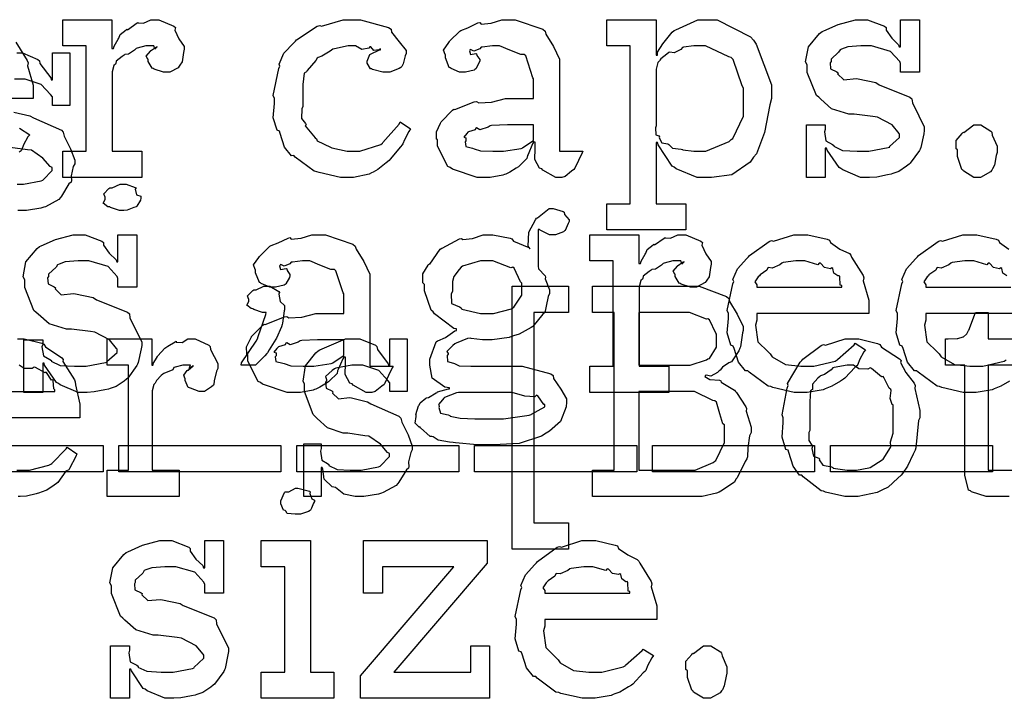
# Model space of a CAD drawing. Extents: x 0 to 8.5, y 0 to 11.
# Tile 28 of 256: x 3.818 to 4.338, y 1.693 to 2.052. Entities that reach past the tile are written whole.
import ezdxf

# ---------------------------------------------------------------- set-up
doc = ezdxf.new("R2010")
doc.units = 0
doc.layers.get('0').update_dxf_attribs({"linetype": 'CONTINUOUS'})

msp = doc.modelspace()

# ---------------------------------------------------------------- linework, layer by layer
at = {"color": 0}
for points in [[(3.84044, 1.98226), (3.85281, 1.98226), (3.85281, 2.03782), (3.84044, 2.03782), (3.84044, 2.05171), (3.86626, 2.05171), (3.86626, 2.03651), (3.86714, 2.03651), (3.86714, 2.03651), (3.86746, 2.03771), (3.86963, 2.0415), (3.86996, 2.04194), (3.86996, 2.04194), (3.87067, 2.04394), (3.87386, 2.04639), (3.87429, 2.04671), (3.87457, 2.04644), (3.87961, 2.04997), (3.88015, 2.05018), (3.88015, 2.05007), (3.88308, 2.04981), (3.88688, 2.05171), (3.88818, 2.05171), (3.89111, 2.05171), (3.89914, 2.04829), (3.8999, 2.04758), (3.89963, 2.04622), (3.90175, 2.04156), (3.90446, 2.03749), (3.90446, 2.03608), (3.90424, 2.03444), (3.90343, 2.02951), (3.90229, 2.02772), (3.90186, 2.02718), (3.90142, 2.02636), (3.89686, 2.02393), (3.89535, 2.02393), (3.89356, 2.02393), (3.88861, 2.02556), (3.88818, 2.02588), (3.88769, 2.02604), (3.88558, 2.02968), (3.88558, 2.03088), (3.88531, 2.03088), (3.88444, 2.0325), (3.88667, 2.035), (3.88688, 2.03521), (3.88683, 2.03521), (3.88678, 2.03521), (3.88981, 2.03733), (3.89014, 2.03737), (3.89014, 2.0376), (3.89003, 2.03722), (3.88906, 2.03608), (3.88857, 2.03782), (3.8884, 2.03782), (3.88781, 2.03782), (3.88644, 2.03782), (3.88601, 2.03782), (3.88428, 2.03782), (3.87961, 2.03674), (3.87907, 2.03651), (3.87831, 2.0356), (3.87506, 2.03342), (3.87315, 2.03336), (3.87278, 2.03304), (3.87169, 2.03228), (3.8686, 2.02974), (3.86838, 2.0286), (3.86822, 2.02826), (3.86729, 2.02756), (3.86649, 2.02419), (3.86649, 2.02306), (3.86649, 1.98226), (3.88211, 1.98226), (3.88211, 1.96838), (3.84044, 1.96838), (3.84044, 1.98226)], [(3.99132, 1.96838), (3.98714, 1.96838), (3.97581, 1.97092), (3.97461, 1.9714), (3.97319, 1.97168), (3.96326, 1.979), (3.96246, 1.97987), (3.96126, 1.97982), (3.95751, 1.98443), (3.95529, 1.99164), (3.95486, 1.99289), (3.95361, 1.99328), (3.95161, 1.99978), (3.95226, 2.00749), (3.95226, 2.01004), (3.95161, 2.01167), (3.95458, 2.02593), (3.95508, 2.02718), (3.95464, 2.02821), (3.95719, 2.03401), (3.9624, 2.03956), (3.96332, 2.04042), (3.96382, 2.04112), (3.97488, 2.04824), (3.97613, 2.04867), (3.97706, 2.04829), (3.98856, 2.05171), (3.9924, 2.05171), (3.99778, 2.05171), (4.01258, 2.04758), (4.01389, 2.04671), (4.01406, 2.04514), (4.01818, 2.03993), (4.02192, 2.03543), (4.02192, 2.0339), (4.02138, 2.03261), (4.02018, 2.02843), (4.01947, 2.02692), (4.0191, 2.02653), (4.01818, 2.02588), (4.01313, 2.02393), (4.0115, 2.02393), (4.00956, 2.02393), (4.00412, 2.02539), (4.00369, 2.02567), (4.00299, 2.02582), (4.00131, 2.02881), (4.00131, 2.02979), (4.00131, 2.02979), (4.00271, 2.03326), (4.00304, 2.03347), (4.00304, 2.03347), (4.00771, 2.03575), (4.00825, 2.03586), (4.00825, 2.03629), (4.00765, 2.03581), (4.00472, 2.03537), (4.00315, 2.03733), (4.00261, 2.03737), (4.00206, 2.03668), (3.99849, 2.03603), (3.99507, 2.03782), (3.99393, 2.03782), (3.99121, 2.03782), (3.98389, 2.0364), (3.98307, 2.03608), (3.98172, 2.03504), (3.97726, 2.0325), (3.97532, 2.03174), (3.97483, 2.03131), (3.97401, 2.03022), (3.96951, 2.02485), (3.96918, 2.02414), (3.96793, 2.02349), (3.96724, 2.01747), (3.96724, 2.01546), (3.96724, 2.00592), (3.96664, 2.00456), (3.96653, 1.99957), (3.96864, 1.9969), (3.96897, 1.99615), (3.96853, 1.99567), (3.97379, 1.98931), (3.97439, 1.98876), (3.97478, 1.98774), (3.98182, 1.98432), (3.98264, 1.984), (3.98264, 1.98394), (3.99061, 1.98226), (3.99328, 1.98226), (3.99729, 1.98226), (4.00836, 1.98574), (4.00933, 1.98639), (4.00956, 1.98676), (4.01807, 1.99653), (4.01867, 1.99767), (4.02408, 1.99397), (4.02322, 1.99262), (4.02094, 1.98822), (4.02013, 1.98611), (4.01975, 1.98551), (4.01878, 1.9846), (4.01346, 1.97797), (4.01281, 1.97726), (4.01133, 1.97613), (4.00689, 1.9726), (4.00435, 1.97119), (4.00347, 1.97076), (4.00228, 1.97017), (3.99403, 1.96838), (3.99132, 1.96838)], [(4.06401, 1.96838), (4.05931, 1.96838), (4.04628, 1.97271), (4.04514, 1.97358), (4.04389, 1.97407), (4.03842, 1.98481), (4.03842, 1.98833), (4.03787, 1.98861), (4.03782, 1.99251), (4.04004, 1.99701), (4.04036, 1.99767), (4.04025, 1.99778), (4.04633, 2.00396), (4.0471, 2.00439), (4.04758, 2.00418), (4.05778, 2.00831), (4.05903, 2.00851), (4.06017, 2.00776), (4.067, 2.00814), (4.07433, 2.01004), (4.07682, 2.01004), (4.08919, 2.01004), (4.08919, 2.02046), (4.08886, 2.021), (4.08501, 2.03256), (4.08421, 2.03326), (4.08236, 2.03326), (4.07656, 2.03554), (4.07118, 2.03782), (4.06944, 2.03782), (4.06743, 2.03782), (4.06201, 2.03728), (4.06142, 2.03717), (4.06076, 2.0364), (4.05761, 2.035), (4.05588, 2.03603), (4.05556, 2.03586), (4.05556, 2.03564), (4.05528, 2.03532), (4.05583, 2.03336), (4.05871, 2.0339), (4.05903, 2.03369), (4.05919, 2.03276), (4.06076, 2.03071), (4.06076, 2.03), (4.06049, 2.02903), (4.0586, 2.02576), (4.05817, 2.02544), (4.05772, 2.02507), (4.05317, 2.02393), (4.05165, 2.02393), (4.05003, 2.02393), (4.04557, 2.02593), (4.04514, 2.02632), (4.0446, 2.02653), (4.04254, 2.03157), (4.04254, 2.03326), (4.04237, 2.03326), (4.0415, 2.03569), (4.04432, 2.03965), (4.04471, 2.04021), (4.04497, 2.04058), (4.05013, 2.04563), (4.05078, 2.04606), (4.05078, 2.04601), (4.05447, 2.04736), (4.05979, 2.04997), (4.06076, 2.05018), (4.06147, 2.04943), (4.06668, 2.04981), (4.07232, 2.05171), (4.07422, 2.05171), (4.07949, 2.05171), (4.09397, 2.04665), (4.09526, 2.04563), (4.09571, 2.044), (4.09972, 2.03749), (4.10286, 2.03093), (4.10286, 2.02869), (4.10286, 1.98226), (4.11524, 1.98226), (4.11481, 1.98133), (4.11094, 1.97319), (4.11046, 1.9725), (4.10926, 1.97168), (4.10585, 1.96892), (4.10406, 1.96838), (4.10351, 1.96838), (4.10101, 1.96838), (4.09407, 1.97217), (4.09353, 1.97293), (4.09233, 1.97331), (4.0899, 1.97792), (4.09006, 1.98361), (4.09006, 1.98551), (4.09006, 1.98703), (4.08919, 1.98703), (4.08865, 1.98606), (4.08626, 1.98047), (4.08594, 1.97987), (4.08561, 1.9784), (4.08165, 1.97444), (4.08117, 1.97401), (4.08003, 1.97331), (4.07661, 1.97108), (4.07449, 1.97017), (4.07379, 1.96989), (4.07292, 1.96951), (4.06625, 1.96838), (4.06401, 1.96838)], [(4.12788, 1.95449), (4.14025, 1.95449), (4.14025, 2.03782), (4.12788, 2.03782), (4.12788, 2.05171), (4.15392, 2.05171), (4.15392, 2.03304), (4.15457, 2.03304), (4.15457, 2.03456), (4.15744, 2.03896), (4.16243, 2.04519), (4.16347, 2.04606), (4.16439, 2.04633), (4.17589, 2.05171), (4.17974, 2.05171), (4.18614, 2.05171), (4.20372, 2.04269), (4.20535, 2.04085), (4.20687, 2.03885), (4.2149, 2.01725), (4.2149, 2.01004), (4.21403, 2.00667), (4.21115, 1.99219), (4.20692, 1.98085), (4.20535, 1.979), (4.20367, 1.97635), (4.19401, 1.96972), (4.18326, 1.96838), (4.17974, 1.96838), (4.17567, 1.96838), (4.1645, 1.97293), (4.16347, 1.97379), (4.16238, 1.97428), (4.155, 1.98557), (4.15457, 1.98682), (4.15392, 1.98682), (4.15392, 1.95449), (4.16954, 1.95449), (4.16954, 1.9406), (4.12788, 1.9406), (4.12788, 1.95449)], [(4.26546, 1.96838), (4.26199, 1.96838), (4.25256, 1.97239), (4.25157, 1.97314), (4.2506, 1.97358), (4.24431, 1.98281), (4.24397, 1.98378), (4.24333, 1.98378), (4.24333, 1.96838), (4.23335, 1.96838), (4.23335, 1.99615), (4.24333, 1.99615), (4.24333, 1.99376), (4.24289, 1.9924), (4.24365, 1.98762), (4.24713, 1.98583), (4.24789, 1.98529), (4.24778, 1.98486), (4.2525, 1.98264), (4.2601, 1.98226), (4.26264, 1.98226), (4.26633, 1.98226), (4.27653, 1.9841), (4.2774, 1.98443), (4.27724, 1.98465), (4.28261, 1.98953), (4.28261, 1.99115), (4.28228, 1.99164), (4.2786, 1.9961), (4.27083, 2.00017), (4.2685, 2.00049), (4.25851, 2.00179), (4.25581, 2.00179), (4.24669, 2.00461), (4.24089, 2.00965), (4.23986, 2.01069), (4.23861, 2.01172), (4.23378, 2.02382), (4.23378, 2.02783), (4.23292, 2.0294), (4.23443, 2.03737), (4.24029, 2.04438), (4.2416, 2.04542), (4.24251, 2.04585), (4.25011, 2.04921), (4.25933, 2.05171), (4.26243, 2.05171), (4.26568, 2.05171), (4.27458, 2.04829), (4.27544, 2.04758), (4.27544, 2.04617), (4.27843, 2.04189), (4.28207, 2.03847), (4.28239, 2.03737), (4.28304, 2.03737), (4.28304, 2.05171), (4.29303, 2.05171), (4.29303, 2.02393), (4.28304, 2.02393), (4.28304, 2.02849), (4.28267, 2.02968), (4.27783, 2.03494), (4.26774, 2.03782), (4.26438, 2.03782), (4.26204, 2.03782), (4.25515, 2.03733), (4.2519, 2.03618), (4.25114, 2.03586), (4.25032, 2.03456), (4.24636, 2.03082), (4.24636, 2.02957), (4.24588, 2.02892), (4.2461, 2.02567), (4.2494, 2.02414), (4.25006, 2.02371), (4.24983, 2.02306), (4.25304, 2.01997), (4.25956, 2.02061), (4.26069, 2.02046), (4.27001, 2.0185), (4.27171, 2.01736), (4.28803, 2.01085), (4.28911, 2.00982), (4.28933, 2.00771), (4.29269, 2.00092), (4.29563, 1.99507), (4.29563, 1.99311), (4.29536, 1.99137), (4.29378, 1.9841), (4.29346, 1.98335), (4.29308, 1.98253), (4.28825, 1.97592), (4.2876, 1.97532), (4.28629, 1.97428), (4.28212, 1.97151), (4.27897, 1.97043), (4.27806, 1.97011), (4.27615, 1.96972), (4.27051, 1.96858), (4.26671, 1.96838), (4.26546, 1.96838)], [(4.17583, 1.98226), (4.18028, 1.98226), (4.19254, 1.98736), (4.19363, 1.98833), (4.19444, 1.98888), (4.20014, 2.00071), (4.20014, 2.00461), (4.20014, 2.01546), (4.19933, 2.01671), (4.19472, 2.03076), (4.19363, 2.03174), (4.19233, 2.03213), (4.17996, 2.03782), (4.17583, 2.03782), (4.17383, 2.03782), (4.16846, 2.03711), (4.16781, 2.03694), (4.16699, 2.03603), (4.16342, 2.03424), (4.16114, 2.03461), (4.16064, 2.03435), (4.15956, 2.03353), (4.15636, 2.03108), (4.15582, 2.03028), (4.15565, 2.03), (4.15479, 2.02914), (4.15392, 2.02556), (4.15392, 2.02436), (4.15392, 1.99571), (4.1536, 1.99463), (4.15369, 1.99094), (4.15539, 1.99029), (4.15565, 1.98986), (4.15549, 1.98921), (4.15701, 1.98671), (4.1601, 1.98606), (4.16064, 1.98574), (4.1606, 1.98568), (4.1626, 1.98378), (4.16715, 1.98329), (4.16781, 1.98313), (4.16803, 1.98292), (4.17389, 1.98226), (4.17583, 1.98226)], [(4.06988, 1.98226), (4.07329, 1.98226), (4.08257, 1.98372), (4.08356, 1.984), (4.0835, 1.98415), (4.08919, 1.98796), (4.08919, 1.98921), (4.08919, 1.99615), (4.07835, 1.99615), (4.07531, 1.99615), (4.067, 1.99582), (4.06619, 1.99571), (4.06511, 1.99485), (4.06082, 1.99349), (4.05903, 1.99457), (4.0586, 1.99442), (4.05821, 1.9936), (4.05469, 1.99246), (4.05447, 1.99224), (4.05387, 1.99164), (4.05231, 1.98958), (4.05339, 1.98931), (4.05339, 1.98921), (4.05339, 1.98768), (4.053, 1.98725), (4.05328, 1.98465), (4.05697, 1.98383), (4.05772, 1.98356), (4.05772, 1.98356), (4.06119, 1.98242), (4.06771, 1.98226), (4.06988, 1.98226)], [(4.32368, 1.96838), (4.32178, 1.96838), (4.31651, 1.97163), (4.31608, 1.97228), (4.31554, 1.9726), (4.31326, 1.97939), (4.31326, 1.98161), (4.31326, 1.98292), (4.3125, 1.98356), (4.31244, 1.9879), (4.3156, 1.9916), (4.31608, 1.99224), (4.31646, 1.99208), (4.32183, 1.99615), (4.32368, 1.99615), (4.32557, 1.99615), (4.33078, 1.99289), (4.33128, 1.99224), (4.33154, 1.99078), (4.3341, 1.98492), (4.3341, 1.98292), (4.3341, 1.98161), (4.33371, 1.97999), (4.33274, 1.97493), (4.33171, 1.97293), (4.33128, 1.97228), (4.33062, 1.97131), (4.32542, 1.96838), (4.32368, 1.96838)], [(3.87213, 1.95085), (3.87039, 1.95085), (3.86561, 1.95247), (3.86518, 1.95281), (3.86426, 1.9529), (3.86171, 1.95469), (3.86279, 1.95671), (3.86279, 1.95736), (3.86279, 1.95822), (3.86268, 1.95822), (3.86199, 1.95975), (3.86475, 1.96246), (3.86518, 1.96278), (3.86518, 1.96278), (3.86649, 1.96278), (3.87071, 1.96474), (3.87213, 1.96474), (3.87386, 1.96474), (3.87864, 1.96311), (3.87907, 1.96278), (3.87869, 1.96212), (3.87929, 1.95921), (3.88167, 1.9585), (3.88167, 1.95822), (3.88167, 1.95736), (3.88146, 1.95637), (3.8795, 1.95313), (3.87907, 1.95281), (3.87788, 1.95247), (3.87446, 1.95111), (3.87267, 1.95085), (3.87213, 1.95085)], [(4.06364, 1.82699), (4.0594, 1.82699), (4.04785, 1.82807), (4.04671, 1.82829), (4.04471, 1.8284), (4.03879, 1.82954), (4.03614, 1.83122), (4.03543, 1.83154), (4.03456, 1.83149), (4.02946, 1.83604), (4.02914, 1.83653), (4.02865, 1.83643), (4.02653, 1.83854), (4.02718, 1.84196), (4.02718, 1.84304), (4.02701, 1.8431), (4.02843, 1.84765), (4.02869, 1.84804), (4.02869, 1.84804), (4.02929, 1.84924), (4.03217, 1.85167), (4.03261, 1.85194), (4.03261, 1.85194), (4.03369, 1.85206), (4.03771, 1.85454), (4.03825, 1.85476), (4.03842, 1.85499), (4.04422, 1.85661), (4.04476, 1.85672), (4.04476, 1.85715), (4.04232, 1.85753), (4.03554, 1.86231), (4.03435, 1.86919), (4.03435, 1.87147), (4.03429, 1.8724), (4.03776, 1.88146), (4.03847, 1.88211), (4.03857, 1.88194), (4.04254, 1.88374), (4.04747, 1.88732), (4.04844, 1.88753), (4.04844, 1.8884), (4.0471, 1.88846), (4.03683, 1.89632), (4.03608, 1.89729), (4.0351, 1.89828), (4.03153, 1.90847), (4.03153, 1.91183), (4.03071, 1.9126), (4.03065, 1.91743), (4.03347, 1.92193), (4.0339, 1.92269), (4.03429, 1.92253), (4.03988, 1.93039), (4.04064, 1.93093), (4.04081, 1.93099), (4.05007, 1.93587), (4.05106, 1.93614), (4.05176, 1.93549), (4.05697, 1.93614), (4.06244, 1.9381), (4.06429, 1.9381), (4.06765, 1.9381), (4.07676, 1.93631), (4.07775, 1.93593), (4.0785, 1.93463), (4.08664, 1.93126), (4.08729, 1.93072), (4.08632, 1.93201), (4.08664, 1.93946), (4.09017, 1.94596), (4.09076, 1.94678), (4.09125, 1.94694), (4.09739, 1.95199), (4.09944, 1.95199), (4.09944, 1.95199), (4.10487, 1.95036), (4.10531, 1.95003), (4.10558, 1.94879), (4.10792, 1.94601), (4.10792, 1.94504), (4.10753, 1.94396), (4.1059, 1.94038), (4.10553, 1.94006), (4.10499, 1.93956), (4.10081, 1.9381), (4.09944, 1.9381), (4.09765, 1.9381), (4.09267, 1.94049), (4.09229, 1.94092), (4.09164, 1.94092), (4.09164, 1.92139), (4.09174, 1.92014), (4.09521, 1.91635), (4.09554, 1.91575), (4.09532, 1.91476), (4.0975, 1.90901), (4.0975, 1.90707), (4.0969, 1.90549), (4.09581, 1.90039), (4.09532, 1.89762), (4.09489, 1.89686), (4.09403, 1.89611), (4.08871, 1.8896), (4.08794, 1.88906), (4.08637, 1.88813), (4.0816, 1.88553), (4.0785, 1.8846), (4.07753, 1.88428), (4.07633, 1.88385), (4.06728, 1.88254), (4.06429, 1.88254), (4.06212, 1.88254), (4.05626, 1.88331), (4.05561, 1.8834), (4.05419, 1.88319), (4.04818, 1.88075), (4.04758, 1.88037), (4.04644, 1.8795), (4.04324, 1.87646), (4.04411, 1.87532), (4.04411, 1.87494), (4.04357, 1.87429), (4.04362, 1.87115), (4.04682, 1.87022), (4.04736, 1.86996), (4.04736, 1.86996), (4.04992, 1.86882), (4.05593, 1.86865), (4.058, 1.86865), (4.07775, 1.86865), (4.08317, 1.86865), (4.09825, 1.86453), (4.09944, 1.86367), (4.09978, 1.86208), (4.10351, 1.85656), (4.10661, 1.85135), (4.10661, 1.84956), (4.10633, 1.84717), (4.10346, 1.83936), (4.09754, 1.83431), (4.09576, 1.83328), (4.09343, 1.83171), (4.08149, 1.82781), (4.06808, 1.82699), (4.06364, 1.82699)], [(3.85194, 1.85476), (3.84847, 1.85476), (3.83903, 1.85878), (3.83806, 1.85954), (3.83708, 1.85997), (3.83078, 1.86919), (3.83046, 1.87017), (3.82981, 1.87017), (3.82981, 1.85476), (3.81982, 1.85476), (3.81982, 1.88254), (3.82981, 1.88254), (3.82981, 1.88015), (3.82937, 1.87879), (3.83014, 1.87403), (3.83361, 1.87224), (3.83436, 1.87169), (3.83425, 1.87125), (3.83897, 1.86903), (3.84657, 1.86865), (3.84912, 1.86865), (3.85281, 1.86865), (3.86301, 1.8705), (3.86388, 1.87082), (3.86372, 1.87104), (3.86908, 1.87592), (3.86908, 1.87756), (3.86876, 1.87804), (3.86507, 1.88249), (3.85732, 1.88656), (3.85499, 1.88687), (3.845, 1.88818), (3.84229, 1.88818), (3.83317, 1.891), (3.82736, 1.89606), (3.82633, 1.89708), (3.82508, 1.89811), (3.82026, 1.91021), (3.82026, 1.91422), (3.81939, 1.91581), (3.8209, 1.92378), (3.82676, 1.93078), (3.82807, 1.93181), (3.829, 1.93224), (3.83658, 1.9356), (3.84581, 1.9381), (3.8489, 1.9381), (3.85215, 1.9381), (3.86106, 1.93468), (3.86193, 1.93397), (3.86193, 1.93257), (3.8649, 1.92828), (3.86854, 1.92486), (3.86887, 1.92378), (3.86951, 1.92378), (3.86951, 1.9381), (3.8795, 1.9381), (3.8795, 1.91032), (3.86951, 1.91032), (3.86951, 1.91488), (3.86914, 1.91607), (3.86431, 1.92133), (3.85422, 1.92421), (3.85086, 1.92421), (3.84853, 1.92421), (3.84164, 1.92372), (3.83838, 1.92258), (3.83762, 1.92225), (3.83681, 1.92096), (3.83285, 1.91721), (3.83285, 1.91596), (3.83236, 1.91531), (3.83257, 1.91206), (3.83589, 1.91054), (3.83653, 1.9101), (3.83632, 1.90944), (3.83951, 1.90636), (3.84603, 1.90701), (3.84717, 1.90685), (3.8565, 1.90489), (3.85818, 1.90375), (3.87451, 1.89725), (3.8756, 1.89621), (3.87582, 1.8941), (3.87918, 1.88732), (3.88211, 1.88146), (3.88211, 1.8795), (3.88183, 1.87776), (3.88026, 1.8705), (3.87993, 1.86974), (3.87956, 1.86893), (3.87472, 1.86231), (3.87408, 1.86171), (3.87278, 1.86068), (3.8686, 1.85792), (3.86546, 1.85682), (3.86453, 1.8565), (3.86263, 1.85613), (3.85699, 1.85499), (3.85319, 1.85476), (3.85194, 1.85476)], [(3.96371, 1.85476), (3.95899, 1.85476), (3.94596, 1.8591), (3.94482, 1.85997), (3.94358, 1.86046), (3.9381, 1.87121), (3.9381, 1.87472), (3.93756, 1.875), (3.9375, 1.8789), (3.93972, 1.8834), (3.94006, 1.88406), (3.93994, 1.88417), (3.94601, 1.89035), (3.94678, 1.89079), (3.94726, 1.89057), (3.95747, 1.89469), (3.95871, 1.89492), (3.95985, 1.89415), (3.96669, 1.89453), (3.97401, 1.89643), (3.97651, 1.89643), (3.98888, 1.89643), (3.98888, 1.90685), (3.98856, 1.90739), (3.98469, 1.91894), (3.98389, 1.91965), (3.98204, 1.91965), (3.97624, 1.92193), (3.97086, 1.92421), (3.96913, 1.92421), (3.96712, 1.92421), (3.96169, 1.92367), (3.9611, 1.92356), (3.96044, 1.92279), (3.95731, 1.92139), (3.95557, 1.92242), (3.95524, 1.92225), (3.95524, 1.92204), (3.95497, 1.92171), (3.95551, 1.91976), (3.95839, 1.92031), (3.95871, 1.92008), (3.95888, 1.91917), (3.96044, 1.9171), (3.96044, 1.91639), (3.96018, 1.91542), (3.95828, 1.91217), (3.95785, 1.91183), (3.95742, 1.91146), (3.95285, 1.91032), (3.95133, 1.91032), (3.94971, 1.91032), (3.94526, 1.91233), (3.94482, 1.91271), (3.94428, 1.91292), (3.94222, 1.91797), (3.94222, 1.91965), (3.94206, 1.91965), (3.94119, 1.9221), (3.94401, 1.92606), (3.94439, 1.9266), (3.94467, 1.92697), (3.94982, 1.93201), (3.95047, 1.93246), (3.95047, 1.9324), (3.95415, 1.93375), (3.95947, 1.93636), (3.96044, 1.93658), (3.96115, 1.93582), (3.96636, 1.93619), (3.972, 1.9381), (3.9739, 1.9381), (3.97917, 1.9381), (3.99365, 1.93306), (3.99496, 1.93201), (3.99539, 1.93039), (3.9994, 1.92389), (4.00256, 1.91732), (4.00256, 1.9151), (4.00256, 1.86865), (4.01492, 1.86865), (4.01449, 1.86774), (4.01064, 1.8596), (4.01014, 1.85889), (4.00896, 1.85807), (4.00553, 1.85531), (4.00375, 1.85476), (4.00319, 1.85476), (4.00071, 1.85476), (3.99376, 1.85856), (3.99322, 1.85932), (3.99203, 1.85969), (3.98958, 1.86431), (3.98975, 1.87001), (3.98975, 1.8719), (3.98975, 1.87343), (3.98888, 1.87343), (3.98833, 1.87244), (3.98594, 1.86686), (3.98562, 1.86626), (3.98529, 1.86481), (3.98133, 1.86083), (3.98085, 1.8604), (3.97971, 1.85969), (3.97629, 1.85747), (3.97418, 1.85656), (3.97347, 1.85628), (3.9726, 1.8559), (3.96593, 1.85476), (3.96371, 1.85476)], [(4.11893, 1.86865), (4.13129, 1.86865), (4.13129, 1.92421), (4.11893, 1.92421), (4.11893, 1.9381), (4.14475, 1.9381), (4.14475, 1.9229), (4.14561, 1.9229), (4.14561, 1.9229), (4.14594, 1.9241), (4.14811, 1.9279), (4.14844, 1.92833), (4.14844, 1.92833), (4.14914, 1.93033), (4.15235, 1.93278), (4.15278, 1.93311), (4.15306, 1.93283), (4.1581, 1.93636), (4.15864, 1.93658), (4.15864, 1.93647), (4.16157, 1.93619), (4.16536, 1.9381), (4.16667, 1.9381), (4.1696, 1.9381), (4.17763, 1.93468), (4.17839, 1.93397), (4.17811, 1.93261), (4.18024, 1.92796), (4.18294, 1.92389), (4.18294, 1.92247), (4.18272, 1.92085), (4.18192, 1.9159), (4.18078, 1.91411), (4.18033, 1.91357), (4.1799, 1.91276), (4.17535, 1.91032), (4.17383, 1.91032), (4.17204, 1.91032), (4.1671, 1.91194), (4.16667, 1.91228), (4.16618, 1.91243), (4.16407, 1.91607), (4.16407, 1.91726), (4.16379, 1.91726), (4.16292, 1.91889), (4.16515, 1.92139), (4.16536, 1.9216), (4.16531, 1.9216), (4.16525, 1.9216), (4.16829, 1.92372), (4.16862, 1.92378), (4.16862, 1.92399), (4.16851, 1.92361), (4.16754, 1.92247), (4.16704, 1.92421), (4.16689, 1.92421), (4.16629, 1.92421), (4.16493, 1.92421), (4.1645, 1.92421), (4.16276, 1.92421), (4.1581, 1.92312), (4.15756, 1.9229), (4.15679, 1.92199), (4.15354, 1.91982), (4.15164, 1.91976), (4.15126, 1.91943), (4.15018, 1.91868), (4.14708, 1.91612), (4.14686, 1.91499), (4.14671, 1.91465), (4.14578, 1.91396), (4.14497, 1.9106), (4.14497, 1.90944), (4.14497, 1.86865), (4.1606, 1.86865), (4.1606, 1.85476), (4.11893, 1.85476), (4.11893, 1.86865)], [(4.23096, 1.85476), (4.22683, 1.85476), (4.21565, 1.85732), (4.21446, 1.85781), (4.21306, 1.85807), (4.20313, 1.8654), (4.20231, 1.86626), (4.20111, 1.86621), (4.19738, 1.87082), (4.19515, 1.87804), (4.19472, 1.87929), (4.19347, 1.87967), (4.19146, 1.88618), (4.19211, 1.89387), (4.19211, 1.89643), (4.19146, 1.898), (4.19444, 1.91211), (4.19493, 1.91336), (4.1945, 1.91439), (4.19694, 1.92003), (4.20188, 1.92551), (4.20275, 1.92638), (4.20324, 1.92714), (4.21371, 1.93457), (4.2149, 1.93506), (4.21588, 1.93468), (4.22667, 1.9381), (4.23031, 1.9381), (4.2341, 1.9381), (4.24436, 1.93576), (4.2455, 1.93528), (4.24615, 1.93392), (4.25097, 1.9305), (4.25603, 1.92811), (4.25678, 1.92725), (4.25726, 1.92617), (4.26329, 1.9165), (4.26372, 1.91531), (4.26335, 1.91374), (4.26633, 1.90354), (4.26633, 1.90013), (4.26633, 1.89643), (4.20708, 1.89643), (4.20708, 1.89296), (4.20638, 1.89035), (4.20774, 1.88157), (4.21306, 1.87625), (4.21425, 1.87517), (4.21528, 1.87354), (4.22228, 1.86947), (4.23042, 1.86865), (4.23313, 1.86865), (4.23725, 1.86865), (4.24858, 1.87136), (4.24962, 1.8719), (4.24983, 1.87224), (4.25857, 1.87993), (4.25917, 1.88081), (4.2646, 1.87733), (4.26361, 1.87614), (4.26133, 1.87196), (4.26047, 1.86951), (4.26004, 1.86888), (4.25906, 1.86817), (4.25358, 1.86225), (4.25288, 1.86171), (4.25136, 1.86079), (4.24681, 1.85807), (4.24419, 1.85704), (4.24333, 1.85672), (4.24214, 1.85622), (4.23372, 1.85476), (4.23096, 1.85476)], [(4.06451, 1.89643), (4.06793, 1.89643), (4.07742, 1.89899), (4.07818, 1.89947), (4.07872, 1.89979), (4.08296, 1.90608), (4.08296, 1.90815), (4.08296, 1.91249), (4.08231, 1.91325), (4.07894, 1.92046), (4.07818, 1.92096), (4.07721, 1.92063), (4.06765, 1.92421), (4.06451, 1.92421), (4.06108, 1.92421), (4.0516, 1.9215), (4.05083, 1.92096), (4.04992, 1.91971), (4.04699, 1.91601), (4.04628, 1.91342), (4.04628, 1.91249), (4.04628, 1.90815), (4.04557, 1.9069), (4.04585, 1.90181), (4.05007, 1.90001), (4.05083, 1.89947), (4.05132, 1.89871), (4.06119, 1.89643), (4.06451, 1.89643)], [(4.20708, 1.91032), (4.25201, 1.91032), (4.25201, 1.91118), (4.25125, 1.91146), (4.25092, 1.91601), (4.25071, 1.91639), (4.25, 1.91635), (4.24783, 1.91786), (4.24724, 1.92025), (4.24681, 1.92051), (4.2461, 1.92014), (4.24294, 1.92079), (4.24072, 1.92301), (4.24007, 1.92312), (4.23936, 1.92225), (4.23253, 1.92421), (4.23031, 1.92421), (4.22781, 1.92421), (4.22103, 1.92333), (4.22032, 1.92312), (4.21924, 1.92225), (4.21528, 1.92046), (4.21338, 1.92079), (4.21294, 1.92051), (4.2124, 1.91938), (4.20882, 1.91683), (4.20861, 1.91639), (4.20785, 1.91581), (4.20617, 1.91314), (4.20708, 1.91168), (4.20708, 1.91118), (4.20708, 1.91032)], [(3.93457, 1.86919), (3.93485, 1.87033), (3.94265, 1.88189), (3.94325, 1.88308), (3.94368, 1.88433), (3.9476, 1.89589), (3.94781, 1.89697), (3.9476, 1.89697), (3.9459, 1.89697), (3.94125, 1.8986), (3.94086, 1.89893), (3.94, 1.89903), (3.93756, 1.90082), (3.93869, 1.90283), (3.93869, 1.90349), (3.93869, 1.90414), (3.93853, 1.90414), (3.93793, 1.90588), (3.94086, 1.90858), (3.94129, 1.9089), (3.94129, 1.9089), (3.94254, 1.9089), (3.94661, 1.91086), (3.94803, 1.91086), (3.94976, 1.91086), (3.95454, 1.90815), (3.95497, 1.90761), (3.95449, 1.90668), (3.95518, 1.90289), (3.95757, 1.90076), (3.95757, 1.90001), (3.95757, 1.89849), (3.95736, 1.89779), (3.95649, 1.89139), (3.95628, 1.89068), (3.956, 1.88943), (3.95335, 1.88351), (3.95301, 1.88286), (3.95204, 1.88157), (3.94938, 1.87733), (3.94857, 1.87576), (3.94824, 1.87528), (3.94721, 1.87418), (3.94271, 1.86963), (3.94217, 1.86919), (3.93457, 1.86919)], [(4.07785, 1.91086), (4.10758, 1.91086), (4.10758, 1.89697), (4.08936, 1.89697), (4.08936, 1.78586), (4.10758, 1.78586), (4.10758, 1.77197), (4.07785, 1.77197), (4.07785, 1.91086)], [(4.12033, 1.81364), (4.13183, 1.81364), (4.13183, 1.89697), (4.12033, 1.89697), (4.12033, 1.91086), (4.17133, 1.91086), (4.1766, 1.91086), (4.19108, 1.90543), (4.19239, 1.90435), (4.19271, 1.90272), (4.19667, 1.89606), (4.19997, 1.8896), (4.19997, 1.88743), (4.19954, 1.88624), (4.19851, 1.87879), (4.19824, 1.8781), (4.19769, 1.87668), (4.19412, 1.87147), (4.19368, 1.87093), (4.19243, 1.87044), (4.18907, 1.86811), (4.18772, 1.86649), (4.18718, 1.86615), (4.18631, 1.86524), (4.18283, 1.86333), (4.18044, 1.86388), (4.17979, 1.86376), (4.17979, 1.86333), (4.17974, 1.86322), (4.18235, 1.86154), (4.18733, 1.86128), (4.18804, 1.86094), (4.18821, 1.86019), (4.19526, 1.85596), (4.19586, 1.85531), (4.19635, 1.85471), (4.20128, 1.84711), (4.20171, 1.84619), (4.20156, 1.84489), (4.2041, 1.83643), (4.2041, 1.83361), (4.20335, 1.83188), (4.20242, 1.82557), (4.20226, 1.82081), (4.20193, 1.81972), (4.20101, 1.81819), (4.19672, 1.80963), (4.19607, 1.80886), (4.19536, 1.8074), (4.18804, 1.80257), (4.18718, 1.80214), (4.18582, 1.80154), (4.17833, 1.79975), (4.17589, 1.79975), (4.12033, 1.79975), (4.12033, 1.81364)], [(4.14486, 1.86919), (4.16872, 1.86919), (4.17188, 1.86919), (4.18056, 1.8719), (4.18132, 1.87244), (4.18207, 1.87272), (4.18587, 1.87875), (4.18587, 1.88069), (4.18587, 1.88547), (4.18549, 1.88612), (4.18207, 1.89318), (4.18132, 1.89372), (4.18056, 1.89339), (4.17165, 1.89697), (4.16872, 1.89697), (4.14486, 1.89697), (4.14486, 1.86919)], [(3.86376, 1.81364), (3.87506, 1.81364), (3.87506, 1.86919), (3.86376, 1.86919), (3.86376, 1.88308), (3.88743, 1.88308), (3.88743, 1.86919), (3.88807, 1.86919), (3.88792, 1.86963), (3.8904, 1.87381), (3.89068, 1.87418), (3.89068, 1.87418), (3.89437, 1.87819), (3.89481, 1.87853), (3.89481, 1.87853), (3.89594, 1.87918), (3.89968, 1.88157), (3.90022, 1.88178), (3.90033, 1.8814), (3.90338, 1.88118), (3.90653, 1.88308), (3.90761, 1.88308), (3.91026, 1.88308), (3.91758, 1.87967), (3.91824, 1.87896), (3.91835, 1.8775), (3.92236, 1.87001), (3.92236, 1.86746), (3.92165, 1.86594), (3.92042, 1.86089), (3.92025, 1.859), (3.91997, 1.85856), (3.91889, 1.85775), (3.91531, 1.85531), (3.91411, 1.85531), (3.91243, 1.85531), (3.90782, 1.85693), (3.90739, 1.85726), (3.90663, 1.85736), (3.905, 1.86106), (3.905, 1.86225), (3.90489, 1.86225), (3.9044, 1.86388), (3.90608, 1.86637), (3.90631, 1.8666), (3.90631, 1.8666), (3.90663, 1.8666), (3.90901, 1.86871), (3.90935, 1.86876), (3.90935, 1.86897), (3.90886, 1.86854), (3.90717, 1.86746), (3.90782, 1.86919), (3.90782, 1.86919), (3.90722, 1.86919), (3.90587, 1.86919), (3.90543, 1.86919), (3.90386, 1.86919), (3.89968, 1.86811), (3.89914, 1.86789), (3.89849, 1.86664), (3.89372, 1.86481), (3.89328, 1.86442), (3.89242, 1.86367), (3.88986, 1.86111), (3.88932, 1.86003), (3.88917, 1.85965), (3.88846, 1.85889), (3.88764, 1.85558), (3.88764, 1.85444), (3.88764, 1.81364), (3.90196, 1.81364), (3.90196, 1.79975), (3.86376, 1.79975), (3.86376, 1.81364)], [(3.96957, 1.86865), (3.97299, 1.86865), (3.98226, 1.87011), (3.98324, 1.87039), (3.98318, 1.87056), (3.98888, 1.87435), (3.98888, 1.8756), (3.98888, 1.88254), (3.97803, 1.88254), (3.97499, 1.88254), (3.96669, 1.88222), (3.96588, 1.88211), (3.96479, 1.88124), (3.9605, 1.87989), (3.95871, 1.88097), (3.95828, 1.88081), (3.9579, 1.87999), (3.95437, 1.87885), (3.95415, 1.87864), (3.95356, 1.87804), (3.95199, 1.87597), (3.95307, 1.87571), (3.95307, 1.8756), (3.95307, 1.87408), (3.95269, 1.87364), (3.95296, 1.87104), (3.95665, 1.87022), (3.95742, 1.86996), (3.95742, 1.86996), (3.96089, 1.86882), (3.96739, 1.86865), (3.96957, 1.86865)], [(3.99701, 1.79975), (3.99496, 1.79975), (3.98893, 1.80094), (3.98529, 1.80376), (3.98443, 1.80453), (3.98281, 1.8049), (3.97857, 1.80897), (3.97775, 1.81418), (3.97749, 1.81515), (3.97683, 1.81515), (3.97683, 1.79975), (3.96772, 1.79975), (3.96772, 1.82753), (3.97683, 1.82753), (3.97683, 1.82514), (3.97651, 1.82374), (3.97726, 1.81901), (3.98025, 1.81722), (3.98096, 1.81668), (3.9809, 1.81608), (3.98535, 1.81401), (3.99229, 1.81364), (3.99463, 1.81364), (3.99799, 1.81364), (4.00726, 1.81549), (4.00808, 1.81581), (4.00825, 1.81603), (4.01307, 1.8209), (4.01307, 1.82254), (4.01199, 1.82303), (4.00819, 1.82747), (4.00217, 1.8316), (4.00006, 1.83188), (3.99094, 1.83317), (3.98861, 1.83317), (3.98031, 1.83599), (3.97472, 1.84104), (3.97379, 1.84207), (3.97271, 1.8431), (3.96815, 1.85519), (3.96815, 1.85921), (3.96733, 1.86079), (3.96869, 1.86876), (3.97412, 1.87576), (3.97532, 1.87679), (3.97624, 1.87722), (3.98986, 1.88308), (3.99442, 1.88308), (3.9974, 1.88308), (4.00558, 1.87967), (4.00635, 1.87896), (4.00662, 1.8775), (4.01237, 1.86985), (4.01264, 1.86876), (4.01329, 1.86876), (4.01329, 1.88308), (4.0224, 1.88308), (4.0224, 1.85531), (4.01329, 1.85531), (4.01329, 1.85986), (4.01221, 1.86106), (4.00732, 1.86632), (3.99892, 1.86919), (3.99615, 1.86919), (3.99311, 1.86919), (3.98469, 1.86757), (3.984, 1.86724), (3.98275, 1.86632), (3.97928, 1.86322), (3.97965, 1.86154), (3.97965, 1.86094), (3.97922, 1.86025), (3.9796, 1.85704), (3.98253, 1.85553), (3.98313, 1.85508), (3.98296, 1.85433), (3.98606, 1.85135), (3.99186, 1.852), (3.99289, 1.85183), (4.00136, 1.84987), (4.00319, 1.84874), (4.01796, 1.84224), (4.01893, 1.84119), (4.01953, 1.83908), (4.02285, 1.83231), (4.02501, 1.82644), (4.02501, 1.82449), (4.02425, 1.82308), (4.02311, 1.81808), (4.02333, 1.81543), (4.02306, 1.81472), (4.02197, 1.81392), (4.01801, 1.80729), (4.01742, 1.80669), (4.01654, 1.80561), (4.0096, 1.80181), (4.00874, 1.80149), (4.00717, 1.80106), (3.99951, 1.79975), (3.99701, 1.79975)], [(4.25732, 1.79975), (4.25358, 1.79975), (4.24343, 1.80214), (4.24235, 1.80257), (4.24115, 1.80285), (4.23161, 1.81017), (4.23085, 1.81104), (4.22971, 1.81104), (4.2264, 1.81575), (4.22412, 1.82303), (4.22368, 1.82428), (4.22244, 1.82465), (4.22049, 1.83106), (4.22108, 1.83886), (4.22108, 1.84142), (4.22049, 1.84299), (4.22325, 1.8571), (4.22368, 1.85835), (4.22331, 1.85943), (4.23008, 1.87071), (4.23085, 1.87158), (4.23139, 1.87235), (4.24121, 1.87961), (4.24235, 1.88004), (4.24343, 1.87967), (4.25385, 1.88308), (4.25732, 1.88308), (4.26101, 1.88308), (4.27094, 1.88058), (4.27208, 1.88004), (4.273, 1.87869), (4.28261, 1.87256), (4.28336, 1.87158), (4.28299, 1.8705), (4.28586, 1.86529), (4.29031, 1.85965), (4.29075, 1.85835), (4.29058, 1.85682), (4.29335, 1.84526), (4.29335, 1.84142), (4.29254, 1.83985), (4.29118, 1.82557), (4.29075, 1.82428), (4.28971, 1.82221), (4.28668, 1.81586), (4.28413, 1.81201), (4.28336, 1.81104), (4.28168, 1.80946), (4.27653, 1.80479), (4.27317, 1.80311), (4.27208, 1.80257), (4.27072, 1.80186), (4.26064, 1.79975), (4.25732, 1.79975)], [(4.25732, 1.81364), (4.25976, 1.81364), (4.26639, 1.81494), (4.26708, 1.81515), (4.26708, 1.81515), (4.27339, 1.81907), (4.27382, 1.8195), (4.27393, 1.81956), (4.27772, 1.82563), (4.27794, 1.82622), (4.27794, 1.82622), (4.27783, 1.82872), (4.27924, 1.83322), (4.27924, 1.83469), (4.27924, 1.84814), (4.27865, 1.84831), (4.27767, 1.85161), (4.27815, 1.85579), (4.27794, 1.85639), (4.27701, 1.85699), (4.27425, 1.86268), (4.27382, 1.86313), (4.273, 1.86301), (4.26774, 1.86746), (4.26708, 1.86768), (4.26585, 1.86708), (4.26112, 1.86729), (4.25825, 1.86919), (4.25732, 1.86919), (4.25483, 1.86919), (4.24799, 1.86794), (4.24735, 1.86768), (4.24642, 1.86664), (4.24283, 1.86426), (4.24078, 1.86361), (4.2404, 1.86313), (4.23931, 1.86231), (4.23654, 1.85906), (4.23665, 1.85699), (4.23649, 1.85639), (4.23557, 1.85568), (4.23519, 1.85004), (4.23519, 1.84814), (4.23519, 1.83469), (4.23465, 1.83356), (4.2346, 1.82943), (4.23628, 1.82688), (4.23649, 1.82622), (4.23617, 1.82514), (4.23703, 1.82113), (4.23996, 1.82004), (4.2404, 1.8195), (4.24013, 1.81913), (4.24197, 1.81629), (4.24664, 1.81543), (4.24735, 1.81515), (4.24756, 1.81478), (4.25489, 1.81364), (4.25732, 1.81364)], [(4.03933, 1.84739), (4.03901, 1.84674), (4.04004, 1.84381), (4.044, 1.84289), (4.04497, 1.84261), (4.04503, 1.84218), (4.0504, 1.8411), (4.05806, 1.84088), (4.0606, 1.84088), (4.06842, 1.84088), (4.07329, 1.84088), (4.08675, 1.84272), (4.08794, 1.84304), (4.08811, 1.84321), (4.09511, 1.84717), (4.09511, 1.84847), (4.09462, 1.84836), (4.09147, 1.85297), (4.09076, 1.85325), (4.0899, 1.85249), (4.08458, 1.85286), (4.07781, 1.85476), (4.07557, 1.85476), (4.04953, 1.85476), (4.04844, 1.8546), (4.0421, 1.85206), (4.04172, 1.85172), (4.04101, 1.85092), (4.0389, 1.84836), (4.03933, 1.84765), (4.03933, 1.84739)], [(4.14486, 1.81364), (4.17111, 1.81364), (4.17458, 1.81364), (4.18414, 1.81765), (4.185, 1.81842), (4.18549, 1.81885), (4.19, 1.82829), (4.19, 1.83143), (4.19, 1.83772), (4.18924, 1.83822), (4.18761, 1.84353), (4.18582, 1.84956), (4.185, 1.85032), (4.18386, 1.85042), (4.17426, 1.85531), (4.17111, 1.85531), (4.14486, 1.85531), (4.14486, 1.81364)], [(3.77599, 1.82671), (3.86171, 1.82671), (3.86171, 1.81282), (3.77599, 1.81282), (3.77599, 1.82671)], [(3.86996, 1.82671), (3.95568, 1.82671), (3.95568, 1.81282), (3.86996, 1.81282), (3.86996, 1.82671)], [(3.96397, 1.82671), (4.04969, 1.82671), (4.04969, 1.81282), (3.96397, 1.81282), (3.96397, 1.82671)], [(4.05794, 1.82671), (4.14367, 1.82671), (4.14367, 1.81282), (4.05794, 1.81282), (4.05794, 1.82671)], [(4.15196, 1.82671), (4.23768, 1.82671), (4.23768, 1.81282), (4.15196, 1.81282), (4.15196, 1.82671)], [(4.24599, 1.82671), (4.33171, 1.82671), (4.33171, 1.81282), (4.24599, 1.81282), (4.24599, 1.82671)], [(3.96457, 1.79036), (3.96317, 1.79036), (3.95899, 1.79085), (3.95817, 1.79204), (3.95785, 1.79232), (3.95708, 1.79249), (3.95568, 1.79596), (3.95568, 1.7971), (3.95568, 1.79753), (3.95568, 1.79753), (3.95747, 1.80197), (3.95785, 1.80231), (3.95785, 1.80231), (3.95979, 1.80231), (3.96338, 1.80425), (3.96457, 1.80425), (3.96457, 1.80425), (3.97071, 1.80263), (3.97108, 1.80231), (3.97097, 1.80143), (3.97206, 1.79861), (3.97347, 1.79779), (3.97347, 1.79753), (3.97347, 1.7971), (3.97293, 1.79633), (3.97174, 1.79368), (3.97131, 1.79254), (3.97108, 1.79232), (3.97017, 1.79183), (3.96593, 1.79036), (3.96457, 1.79036)], [(3.89779, 1.69314), (3.89432, 1.69314), (3.88488, 1.69715), (3.8839, 1.69792), (3.88292, 1.69835), (3.87663, 1.70757), (3.87631, 1.70856), (3.87565, 1.70856), (3.87565, 1.69314), (3.86567, 1.69314), (3.86567, 1.72092), (3.87565, 1.72092), (3.87565, 1.71853), (3.87522, 1.71718), (3.87597, 1.7124), (3.87944, 1.71061), (3.88021, 1.71007), (3.8801, 1.70964), (3.88482, 1.70742), (3.89242, 1.70703), (3.89497, 1.70703), (3.89865, 1.70703), (3.90886, 1.70888), (3.90972, 1.70921), (3.90956, 1.70942), (3.91493, 1.71431), (3.91493, 1.71593), (3.91461, 1.71642), (3.91092, 1.72086), (3.90315, 1.72493), (3.90082, 1.72526), (3.89085, 1.72657), (3.88813, 1.72657), (3.87901, 1.72939), (3.87321, 1.73443), (3.87218, 1.73546), (3.87093, 1.73649), (3.8661, 1.74858), (3.8661, 1.75261), (3.86524, 1.75418), (3.86675, 1.76215), (3.87261, 1.76915), (3.87392, 1.77018), (3.87483, 1.77061), (3.88243, 1.77399), (3.89165, 1.77647), (3.89475, 1.77647), (3.898, 1.77647), (3.9069, 1.77306), (3.90776, 1.77235), (3.90776, 1.77094), (3.91075, 1.76665), (3.91439, 1.76324), (3.91471, 1.76215), (3.91536, 1.76215), (3.91536, 1.77647), (3.92535, 1.77647), (3.92535, 1.74869), (3.91536, 1.74869), (3.91536, 1.75325), (3.91499, 1.75444), (3.91015, 1.75971), (3.90007, 1.76258), (3.89671, 1.76258), (3.89437, 1.76258), (3.88747, 1.7621), (3.88422, 1.76096), (3.88346, 1.76064), (3.88265, 1.75933), (3.87869, 1.75558), (3.87869, 1.75435), (3.87819, 1.75369), (3.87842, 1.75043), (3.88172, 1.74892), (3.88238, 1.74849), (3.88217, 1.74783), (3.88536, 1.74474), (3.89187, 1.74539), (3.89301, 1.74522), (3.90235, 1.74328), (3.90403, 1.74214), (3.92036, 1.73562), (3.92144, 1.7346), (3.92165, 1.73247), (3.92503, 1.72569), (3.92796, 1.71983), (3.92796, 1.71789), (3.92768, 1.71615), (3.92611, 1.70888), (3.92578, 1.70811), (3.9254, 1.70731), (3.92057, 1.70068), (3.91992, 1.70008), (3.91862, 1.69906), (3.91444, 1.69629), (3.91129, 1.69521), (3.91037, 1.69487), (3.90847, 1.6945), (3.90283, 1.69336), (3.89903, 1.69314), (3.89779, 1.69314)], [(3.94526, 1.70703), (3.95763, 1.70703), (3.95763, 1.76258), (3.94526, 1.76258), (3.94526, 1.77647), (3.97131, 1.77647), (3.97131, 1.70703), (3.98367, 1.70703), (3.98367, 1.69314), (3.94526, 1.69314), (3.94526, 1.70703)], [(3.99778, 1.70508), (4.04704, 1.76258), (4.00928, 1.76258), (4.00928, 1.74869), (3.99929, 1.74869), (3.99929, 1.77647), (4.06461, 1.77647), (4.06461, 1.76454), (4.01535, 1.70703), (4.05593, 1.70703), (4.05593, 1.72092), (4.06592, 1.72092), (4.06592, 1.69314), (3.99778, 1.69314), (3.99778, 1.70508)], [(4.11893, 1.69314), (4.11481, 1.69314), (4.10363, 1.69569), (4.10243, 1.69618), (4.10101, 1.69646), (4.0911, 1.70378), (4.09028, 1.70464), (4.08908, 1.70458), (4.08535, 1.70921), (4.08311, 1.71642), (4.08268, 1.71767), (4.08143, 1.71804), (4.07943, 1.72456), (4.08008, 1.73226), (4.08008, 1.73481), (4.07943, 1.73639), (4.08242, 1.75049), (4.0829, 1.75174), (4.08247, 1.75276), (4.0849, 1.7584), (4.08985, 1.76389), (4.09071, 1.76476), (4.09119, 1.76551), (4.10167, 1.77294), (4.10286, 1.77344), (4.10385, 1.77306), (4.11464, 1.77647), (4.11828, 1.77647), (4.12207, 1.77647), (4.13232, 1.77414), (4.13346, 1.77365), (4.13411, 1.77229), (4.13894, 1.76888), (4.14399, 1.7665), (4.14475, 1.76563), (4.14524, 1.76454), (4.15126, 1.75489), (4.15169, 1.75369), (4.15132, 1.75211), (4.15429, 1.74192), (4.15429, 1.7385), (4.15429, 1.73481), (4.09506, 1.73481), (4.09506, 1.73133), (4.09435, 1.72874), (4.09571, 1.71994), (4.10101, 1.71463), (4.10221, 1.71354), (4.10325, 1.71192), (4.11025, 1.70785), (4.11838, 1.70703), (4.1211, 1.70703), (4.12522, 1.70703), (4.13656, 1.70975), (4.13758, 1.71029), (4.13781, 1.71061), (4.14654, 1.71832), (4.14714, 1.71918), (4.15256, 1.71571), (4.15158, 1.71451), (4.14931, 1.71035), (4.14844, 1.7079), (4.148, 1.70725), (4.14703, 1.70654), (4.14154, 1.70063), (4.14085, 1.70008), (4.13932, 1.69917), (4.13476, 1.69646), (4.13217, 1.69542), (4.13129, 1.6951), (4.1301, 1.69461), (4.12169, 1.69314), (4.11893, 1.69314)], [(4.09506, 1.74869), (4.13997, 1.74869), (4.13997, 1.74957), (4.13921, 1.74983), (4.13889, 1.75439), (4.13867, 1.75478), (4.13797, 1.75472), (4.13579, 1.75624), (4.13519, 1.75863), (4.13476, 1.7589), (4.13406, 1.75851), (4.13092, 1.75917), (4.12869, 1.76139), (4.12804, 1.7615), (4.12733, 1.76064), (4.1205, 1.76258), (4.11828, 1.76258), (4.11578, 1.76258), (4.109, 1.76172), (4.10829, 1.7615), (4.10721, 1.76064), (4.10325, 1.75885), (4.10135, 1.75917), (4.10092, 1.7589), (4.10037, 1.75776), (4.09679, 1.75521), (4.09657, 1.75478), (4.09581, 1.75418), (4.09413, 1.75151), (4.09506, 1.75006), (4.09506, 1.74957), (4.09506, 1.74869)], [(4.18088, 1.69314), (4.17899, 1.69314), (4.17372, 1.6964), (4.17329, 1.69706), (4.17275, 1.69737), (4.17046, 1.70415), (4.17046, 1.70638), (4.17046, 1.70768), (4.16971, 1.70833), (4.16965, 1.71268), (4.17279, 1.71636), (4.17329, 1.71701), (4.17367, 1.71685), (4.17904, 1.72092), (4.18088, 1.72092), (4.18278, 1.72092), (4.18799, 1.71767), (4.18847, 1.71701), (4.18875, 1.71556), (4.19129, 1.70969), (4.19129, 1.70768), (4.19129, 1.70638), (4.19092, 1.70475), (4.18994, 1.69971), (4.18892, 1.69769), (4.18847, 1.69706), (4.18782, 1.69607), (4.18261, 1.69314), (4.18088, 1.69314)]]:
    msp.add_lwpolyline(points, close=True, dxfattribs=at)
for points in [[(3.8156, 2.03976), (3.82161, 2.03011), (3.82206, 2.02892), (3.82167, 2.02735), (3.82465, 2.01714), (3.82465, 2.01372), (3.82465, 2.01004), (3.7654, 2.01004)], [(3.81608, 2.03418), (3.81907, 2.03418), (3.82726, 2.03076), (3.82801, 2.03006), (3.82829, 2.0286), (3.83404, 2.02094), (3.83431, 2.01986), (3.83496, 2.01986), (3.83496, 2.03418), (3.84407, 2.03418), (3.84407, 2.0064), (3.83496, 2.0064), (3.83496, 2.01096), (3.83388, 2.01215), (3.829, 2.01742), (3.82058, 2.02029), (3.81782, 2.02029), (3.81478, 2.02029)], [(3.81456, 2.00293), (3.82303, 2.00097), (3.82487, 1.99983), (3.83963, 1.99333), (3.8406, 1.99229), (3.84119, 1.99018), (3.84451, 1.9834), (3.84668, 1.97754), (3.84668, 1.97558), (3.84592, 1.97418), (3.84478, 1.96918), (3.845, 1.96653), (3.84472, 1.96582), (3.84364, 1.965), (3.83968, 1.95839), (3.83908, 1.95779), (3.83822, 1.95671), (3.83128, 1.9529), (3.8304, 1.95258), (3.82883, 1.95215), (3.82118, 1.95085), (3.81868, 1.95085), (3.81868, 1.95085), (3.81662, 1.95085)], [(3.81749, 1.99442), (3.82292, 1.99094), (3.82194, 1.98975), (3.81967, 1.98557), (3.81879, 1.98313), (3.81836, 1.98247), (3.81739, 1.98178)], [(3.81629, 1.96474), (3.81967, 1.96474), (3.82894, 1.96658), (3.82975, 1.9669), (3.82992, 1.96712), (3.83475, 1.972), (3.83475, 1.97364), (3.83365, 1.97412), (3.82986, 1.97857), (3.82383, 1.98269), (3.82172, 1.98296), (3.81261, 1.98426)], [(4.34065, 1.86079), (4.3361, 1.85807), (4.3335, 1.85704), (4.33263, 1.85672), (4.33143, 1.85622), (4.32303, 1.85476), (4.32026, 1.85476), (4.32026, 1.85476), (4.31614, 1.85476), (4.30496, 1.85732), (4.30376, 1.85781), (4.30236, 1.85807), (4.29243, 1.8654), (4.29161, 1.86626), (4.29042, 1.86621), (4.28668, 1.87082), (4.28444, 1.87804), (4.28401, 1.87929), (4.28276, 1.87967), (4.28076, 1.88618), (4.28142, 1.89387), (4.28142, 1.89643), (4.28076, 1.898), (4.28375, 1.91211), (4.28424, 1.91336), (4.28381, 1.91439), (4.28624, 1.92003), (4.29118, 1.92551), (4.29204, 1.92638), (4.29254, 1.92714), (4.303, 1.93457), (4.30419, 1.93506), (4.30518, 1.93468), (4.31597, 1.9381), (4.31961, 1.9381), (4.3234, 1.9381), (4.33365, 1.93576), (4.33479, 1.93528), (4.33544, 1.93392), (4.34028, 1.9305)], [(4.33931, 1.91635), (4.33713, 1.91786), (4.33653, 1.92025), (4.3361, 1.92051), (4.33539, 1.92014), (4.33225, 1.92079), (4.33003, 1.92301), (4.32937, 1.92312), (4.32867, 1.92225), (4.32183, 1.92421), (4.31961, 1.92421), (4.31711, 1.92421), (4.31033, 1.92333), (4.30963, 1.92312), (4.30854, 1.92225), (4.30458, 1.92046), (4.30268, 1.92079), (4.30225, 1.92051), (4.30171, 1.91938), (4.29812, 1.91683), (4.2979, 1.91639), (4.29715, 1.91581), (4.29546, 1.91314), (4.29639, 1.91168), (4.29639, 1.91118), (4.29639, 1.91032), (4.29639, 1.91032), (4.34131, 1.91032)], [(4.35563, 1.89643), (4.29639, 1.89643), (4.29639, 1.89296), (4.29568, 1.89035), (4.29704, 1.88157), (4.30236, 1.87625), (4.30354, 1.87517), (4.30458, 1.87354), (4.31158, 1.86947), (4.31972, 1.86865), (4.32243, 1.86865), (4.32656, 1.86865), (4.33789, 1.87136), (4.33892, 1.8719)], [(4.34044, 1.79975), (4.33751, 1.79975), (4.33653, 1.79975), (4.33518, 1.79975), (4.33208, 1.79975), (4.33111, 1.79975), (4.33111, 1.79975), (4.32835, 1.79975), (4.32053, 1.80231), (4.32004, 1.80279), (4.31901, 1.80311), (4.317, 1.81104), (4.317, 1.81364), (4.317, 1.86919), (4.30681, 1.86919), (4.30681, 1.88308), (4.30832, 1.88308), (4.30832, 1.88308), (4.31299, 1.88331), (4.31332, 1.88331), (4.31332, 1.88331), (4.31614, 1.88411), (4.31635, 1.88417), (4.31635, 1.88422), (4.31799, 1.88558), (4.31808, 1.88569), (4.31808, 1.88569), (4.31907, 1.88747), (4.31917, 1.88764), (4.32264, 1.89697), (4.32937, 1.89697), (4.32937, 1.88308), (4.34978, 1.88308)], [(3.8164, 1.88308), (3.81988, 1.88308), (3.82926, 1.88075), (3.83029, 1.88026), (3.83128, 1.8789), (3.83979, 1.8731), (3.8405, 1.87224), (3.84033, 1.87115), (3.84663, 1.86149), (3.847, 1.86029), (3.84711, 1.85872), (3.84939, 1.84853), (3.84939, 1.84511), (3.84939, 1.84142), (3.79514, 1.84142)], [(3.79514, 1.85531), (3.83615, 1.85531), (3.83615, 1.85618), (3.83561, 1.85661), (3.83524, 1.861), (3.83507, 1.86139), (3.83442, 1.86128), (3.83182, 1.86524), (3.83138, 1.8655), (3.831, 1.86513), (3.8259, 1.868), (3.82531, 1.86811), (3.82428, 1.86746), (3.82004, 1.86735), (3.81728, 1.86919)], [(4.34978, 1.86919), (4.32937, 1.86919), (4.32937, 1.81364), (4.34978, 1.81364)], [(3.81614, 1.81364), (3.81901, 1.81364), (3.82275, 1.81364), (3.83301, 1.81635), (3.83399, 1.81689), (3.83458, 1.81722), (3.84212, 1.82493), (3.84267, 1.82579), (3.84787, 1.82232), (3.84728, 1.8209), (3.84397, 1.81456), (3.84353, 1.81386), (3.84196, 1.81315), (3.83768, 1.80724), (3.83703, 1.80669), (3.83589, 1.80572), (3.83203, 1.80306), (3.829, 1.80203), (3.82813, 1.80171), (3.82639, 1.80126), (3.82124, 1.80003), (3.81793, 1.79975), (3.81685, 1.79975)]]:
    msp.add_lwpolyline(points, dxfattribs=at)

doc.saveas('drawing.dxf')
